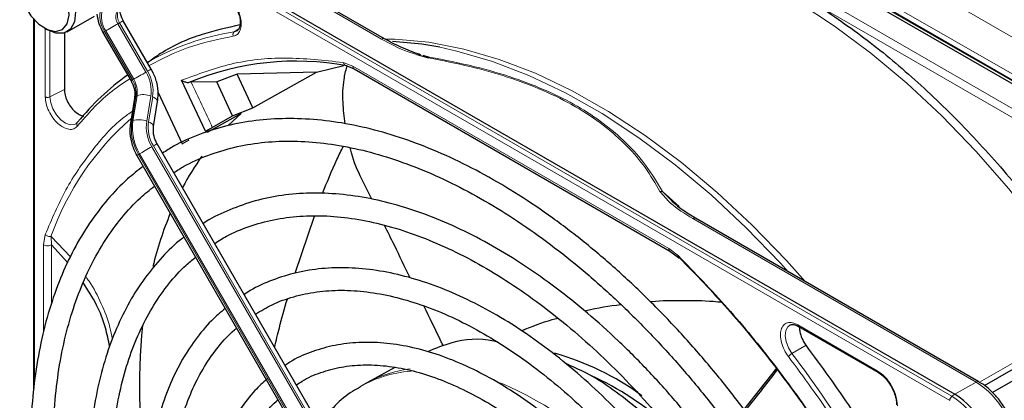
# Paper-space layout 'Blatt4' of a CAD drawing. Header units: millimetres. Extents: x 5 to 418, y 2 to 292.
# Tile 56 of 102: x 84.48 to 99.03, y 231.75 to 237.38. Entities that reach past the tile are written whole.
import ezdxf

# ---------------------------------------------------------------- set-up
doc = ezdxf.new("R2010")
doc.units = ezdxf.units.MM

psp = doc.layouts.new('Blatt4')

# ---------------------------------------------------------------- linework, layer by layer
at = {"color": 7, "linetype": 'Continuous', "lineweight": 18}
for p, q in [((89.095, 242.924), (145.192, 210.54)), ((88.859, 242.516), (144.957, 210.132)), ((89.764, 241.891), (102.74, 234.4)), ((85.636, 239.512), (89.825, 237.094)), ((98.223, 231.752), (85.247, 239.243)), ((98.255, 231.812), (85.28, 239.302)), ((102.383, 234.199), (96.393, 237.656)), ((102.324, 234.097), (96.335, 237.554)), ((84.697, 237.374), (84.697, 232.049)), ((84.854, 236.24), (84.854, 237.249)), ((84.923, 236.239), (84.923, 237.211)), ((86.145, 236.49), (85.731, 237.207)), ((85.747, 237.216), (86.161, 236.499)), ((85.952, 237.334), (85.928, 237.321)), ((86.342, 236.604), (85.928, 237.321)), ((85.952, 237.334), (86.366, 236.618)), ((87.647, 237.201), (87.713, 237.245)), ((89.258, 236.747), (89.401, 236.692)), ((89.401, 236.692), (94.069, 233.997)), ((86.161, 236.499), (86.145, 236.49)), ((84.923, 236.239), (85.136, 236.35)), ((86.133, 235.876), (86.193, 236.246)), ((86.21, 236.255), (86.15, 235.885)), ((86.193, 236.246), (86.21, 236.255)), ((86.353, 235.88), (86.413, 236.25)), ((86.442, 236.239), (86.381, 235.869)), ((86.15, 235.885), (86.133, 235.876)), ((90.425, 228.58), (86.429, 235.502)), ((86.452, 235.516), (90.449, 228.593)), ((86.231, 235.388), (86.248, 235.397)), ((90.227, 228.466), (86.231, 235.388)), ((86.248, 235.397), (90.244, 228.475)), ((93.976, 234.839), (94.225, 234.62)), ((94.423, 234.44), (98.612, 232.022)), ((84.83, 234.052), (84.853, 234.203)), ((85.228, 233.876), (84.939, 234.173)), ((84.947, 234.051), (84.939, 234.173)), ((84.83, 232.76), (84.83, 234.052)), ((84.947, 233.183), (84.947, 234.051)), ((94.069, 233.997), (94.212, 233.888)), ((98.662, 232.019), (100.422, 233.035)), ((95.976, 232.868), (97.15, 232.19)), ((96.098, 232.566), (95.89, 232.443)), ((98.612, 232.022), (98.298, 231.841)), ((98.298, 231.841), (98.255, 231.812))]:
    psp.add_line(p, q, dxfattribs=at)
at = {"color": 7, "linetype": 'Continuous', "lineweight": 25}
for p, q in [((102.696, 234.38), (89.721, 241.87)), ((102.761, 234.401), (89.786, 241.892)), ((89.867, 237.098), (85.678, 239.517)), ((85.323, 239.331), (98.298, 231.841)), ((84.682, 237.39), (84.682, 231.895)), ((85.18, 237.201), (85.58, 237.432)), ((86.421, 236.649), (86.007, 237.366)), ((84.841, 237.257), (84.888, 237.23)), ((87.689, 237.217), (87.647, 237.201)), ((85.136, 237.182), (85.136, 236.35)), ((85.707, 237.193), (86.121, 236.476)), ((90.344, 236.868), (90.519, 236.815)), ((90.434, 236.856), (90.53, 236.828)), ((86.363, 236.758), (86.359, 236.756)), ((88.863, 236.605), (89.269, 236.705)), ((89.285, 236.706), (89.419, 236.653)), ((89.418, 236.654), (94.087, 233.958)), ((87.22, 235.734), (86.868, 236.484)), ((87.689, 236.576), (87.389, 236.461)), ((88.863, 236.605), (87.689, 236.576)), ((87.921, 236.076), (87.689, 236.576)), ((87.921, 236.076), (88.863, 236.605)), ((87.01, 236.456), (86.977, 236.454)), ((87.389, 236.461), (87.01, 236.456)), ((87.622, 235.96), (87.389, 236.461)), ((86.173, 236.221), (86.113, 235.851)), ((86.524, 236.305), (86.877, 235.546)), ((86.454, 235.802), (86.515, 236.172)), ((87.622, 235.96), (87.921, 236.076)), ((87.75, 235.994), (87.245, 235.711)), ((87.322, 235.787), (87.622, 235.96)), ((87.56, 235.822), (87.75, 235.994)), ((86.877, 235.546), (86.982, 235.604)), ((90.504, 228.625), (86.507, 235.547)), ((86.207, 235.374), (90.204, 228.452)), ((89.678, 234.726), (89.531, 235.024)), ((94.157, 234.66), (93.976, 234.839)), ((88.546, 233.633), (88.833, 234.476)), ((98.653, 232.026), (94.464, 234.444)), ((85.186, 233.787), (84.947, 234.051)), ((94.086, 233.959), (94.211, 233.864)), ((101.704, 233.511), (98.854, 231.866)), ((98.734, 231.97), (101.211, 233.4)), ((95.986, 232.845), (97.161, 232.167)), ((90.02, 232.237), (89.614, 232.014)), ((95.661, 232.226), (95.18, 231.618)), ((89.583, 231.996), (89.512, 231.956)), ((89.614, 232.014), (89.583, 231.996))]:
    psp.add_line(p, q, dxfattribs=at)
at = {"color": 7, "linetype": 'Continuous', "lineweight": 25, "flags": 128}
for points in [[(84.7, 238.238), (84.83, 238.211), (84.966, 238.129), (85.093, 238.001), (85.198, 237.841), (85.27, 237.666), (85.3, 237.496), (85.285, 237.348), (85.228, 237.24), (85.133, 237.181), (85.012, 237.18), (84.888, 237.23)], [(84.675, 238.15), (84.573, 238.121), (84.504, 238.038), (84.476, 237.911), (84.491, 237.757), (84.549, 237.593), (84.642, 237.44), (84.759, 237.315), (84.885, 237.234), (85.007, 237.207), (85.108, 237.237), (85.177, 237.32), (85.206, 237.446), (85.19, 237.601), (85.132, 237.764), (85.04, 237.918), (84.923, 238.042), (84.796, 238.123), (84.675, 238.15)], [(90.685, 236.972), (90.42, 237.017), (89.986, 237.06)], [(98.653, 232.026), (98.653, 232.026), (98.654, 232.025)]]:
    psp.add_lwpolyline(points, dxfattribs=at)
at = {"color": 7, "linetype": 'Continuous', "lineweight": 18, "flags": 128}
for points in [[(100.422, 233.035), (100.004, 233.674), (99.56, 234.29), (99.093, 234.878), (98.607, 235.435), (98.103, 235.957), (97.586, 236.441), (97.057, 236.885), (96.521, 237.285), (95.98, 237.64), (95.438, 237.947), (94.898, 238.204), (94.538, 238.348)], [(85.952, 237.334), (85.971, 237.345), (85.987, 237.354), (85.998, 237.361), (86.005, 237.365), (86.007, 237.366)], [(85.747, 237.216), (85.764, 237.226), (85.784, 237.237), (85.807, 237.251), (85.832, 237.265), (85.857, 237.279), (85.882, 237.294), (85.906, 237.308), (85.928, 237.321)], [(89.871, 237.095), (90.024, 237.092), (90.523, 237.046), (91.038, 236.946), (91.564, 236.793), (92.099, 236.588), (92.639, 236.331), (93.18, 236.024), (93.721, 235.669), (94.257, 235.269), (94.786, 234.825), (95.304, 234.341), (95.807, 233.819), (96.083, 233.51)], [(95.835, 233.653), (95.72, 233.78), (95.215, 234.303), (94.696, 234.789), (94.165, 235.234), (93.627, 235.636), (93.085, 235.992), (92.541, 236.3), (92, 236.557), (91.463, 236.764), (90.936, 236.917), (90.685, 236.972)], [(86.366, 236.618), (86.385, 236.629), (86.401, 236.638), (86.412, 236.644), (86.419, 236.648), (86.421, 236.649)], [(86.161, 236.499), (86.178, 236.509), (86.198, 236.521), (86.221, 236.534), (86.245, 236.548), (86.271, 236.563), (86.296, 236.577), (86.32, 236.591), (86.342, 236.604)], [(85.307, 235.842), (85.285, 235.831), (85.223, 235.826), (85.153, 235.85), (85.083, 235.901), (85.019, 235.973), (84.967, 236.06), (84.935, 236.151), (84.923, 236.239)], [(86.442, 236.239), (86.465, 236.229), (86.485, 236.217), (86.5, 236.205), (86.51, 236.192), (86.515, 236.18), (86.515, 236.172)], [(86.381, 235.869), (86.405, 235.859), (86.425, 235.847), (86.44, 235.835), (86.45, 235.822), (86.455, 235.81), (86.455, 235.802)], [(86.248, 235.397), (86.264, 235.407), (86.284, 235.419), (86.307, 235.432), (86.332, 235.446), (86.357, 235.461), (86.382, 235.475), (86.406, 235.489), (86.429, 235.502)], [(86.452, 235.516), (86.471, 235.527), (86.487, 235.536), (86.498, 235.542), (86.505, 235.546), (86.507, 235.547)], [(95.89, 232.443), (95.837, 232.528), (95.802, 232.62), (95.788, 232.708), (95.797, 232.785), (95.827, 232.841), (95.859, 232.865)]]:
    psp.add_lwpolyline(points, dxfattribs=at)
at = {"color": 7, "linetype": 'Continuous', "lineweight": 18}
for centre, radius, start, end in [((86.061, 237.433), 0.4, 162.4884, 214.4618), ((86.046, 237.421), 0.362, 162.4884, 214.4618), ((86.109, 237.442), 0.19, 162.4884, 214.4618), ((86.086, 237.428), 0.19, 162.4884, 214.4618), ((103.111, 207.09), 34.772, 119.9893, 120.0346), ((88.223, 233.515), 3.731, 98.8797, 119.9002), ((89.849, 237.062), 0.0398, 63.3674, 127.3209), ((103.525, 206.373), 34.772, 119.9893, 120.0346), ((85.823, 236.299), 0.374, 351.8933, 30.7356), ((85.84, 236.308), 0.374, 351.8933, 30.7356), ((85.876, 236.327), 0.543, 351.8933, 30.7356), ((85.867, 236.321), 0.58, 351.8933, 30.7356), ((61.579, 224.176), 28.241, 24.2762, 25.7742), ((86.208, 236.214), 0.0351, 113.9711, 167.4982), ((86.305, 235.997), 0.276, 66.9099, 110.1284), ((88.86, 232.789), 4.159, 131.1389, 160.5535), ((86.245, 235.626), 0.276, 66.9099, 110.1284), ((86.148, 235.844), 0.0351, 113.9757, 167.4497), ((86.874, 235.77), 0.748, 171.8933, 210.7356), ((86.891, 235.78), 0.748, 171.8933, 210.7356), ((86.927, 235.798), 0.58, 171.8933, 210.7356), ((86.918, 235.793), 0.543, 171.8933, 210.7356), ((103.611, 205.271), 34.772, 119.9893, 120.0346), ((94.447, 234.406), 0.0419, 65.6929, 125.6176), ((81.229, 221.32), 18.402, 31.6747, 37.1862), ((90.41, 230.37), 1.822, 93.2506, 119.5171), ((90.464, 230.456), 1.775, 96.9623, 118.5981), ((89.408, 226.96), 5.499, 42.3553, 66.7273), ((98.636, 231.988), 0.0419, 65.6929, 125.6176), ((97.922, 230.943), 1.281, 2.6055, 57.3945), ((98.3, 231.749), 0.0777, 125.6892, 177.1989), ((97.569, 230.74), 1.272, 2.6055, 57.3945)]:
    psp.add_arc(centre, radius, start, end, dxfattribs=at)
at = {"color": 7, "linetype": 'Continuous', "lineweight": 25}
for centre, radius, start, end in [((88.556, 232.635), 4.132, 79.4654, 112.462), ((88.295, 233.463), 3.814, 125.6685, 140.9731), ((90.456, 233.007), 4.044, 144.3658, 152.1043), ((91.615, 232.474), 5.321, 157.4172, 166.3185), ((95.727, 231.93), 9.481, 174.3812, 188.9115), ((91.354, 228.698), 3.887, 53.4485, 74.7255), ((90.947, 227.869), 4.686, 48.726, 64.9889), ((97.608, 230.762), 1.281, 2.6055, 57.3945)]:
    psp.add_arc(centre, radius, start, end, dxfattribs=at)
at = {"color": 7, "linetype": 'Continuous', "lineweight": 18}
for points, knots in [([(87.494, 237.764), (87.521, 237.746), (87.576, 237.708), (87.651, 237.618), (87.71, 237.514), (87.745, 237.407), (87.756, 237.306), (87.739, 237.22), (87.698, 237.157), (87.654, 237.143), (87.633, 237.137)], [0, 0, 0, 0, 0.1217125, 0.2499998, 0.3782872, 0.4999997, 0.6217122, 0.7499998, 0.8782874, 1, 1, 1, 1]), ([(87.633, 237.137), (87.406, 237.09), (86.965, 236.999), (86.578, 236.8), (86.39, 236.703)], [0, 0, 0, 0, 0.5127793, 1, 1, 1, 1]), ([(87.633, 237.137), (87.631, 237.143), (87.627, 237.155), (87.628, 237.174), (87.635, 237.191), (87.643, 237.198), (87.647, 237.201)], [0, 0, 0, 0, 0.249991, 0.499994, 0.749997, 1, 1, 1, 1]), ([(89.825, 237.094), (89.949, 237.025), (90.106, 236.936), (90.301, 236.88), (90.344, 236.868)], [0, 0, 0, 0, 0.782522, 1, 1, 1, 1]), ([(86.868, 236.484), (87.108, 236.574), (87.588, 236.755), (88.393, 236.843), (88.97, 236.779), (89.258, 236.747)], [0, 0, 0, 0, 0.333214, 0.666775, 1, 1, 1, 1]), ([(90.519, 236.815), (90.724, 236.775), (91.124, 236.698), (91.694, 236.536), (92.221, 236.339), (92.701, 236.1), (93.115, 235.823), (93.456, 235.519), (93.736, 235.19), (93.87, 234.959), (93.939, 234.84)], [0, 0, 0, 0, 0.12858, 0.2500863, 0.3751091, 0.4999998, 0.6248906, 0.7499133, 0.8714092, 1, 1, 1, 1]), ([(93.976, 234.839), (93.898, 234.97), (93.751, 235.219), (93.454, 235.557), (93.113, 235.85), (92.724, 236.107), (92.28, 236.331), (91.773, 236.528), (91.188, 236.7), (90.757, 236.784), (90.53, 236.828)], [0, 0, 0, 0, 0.140701, 0.267721, 0.384941, 0.499776, 0.614572, 0.731748, 0.859012, 1, 1, 1, 1]), ([(89.311, 236.698), (89.305, 236.699), (89.293, 236.7), (89.278, 236.71), (89.265, 236.726), (89.26, 236.74), (89.258, 236.747)], [0, 0, 0, 0, 0.25, 0.5, 0.75, 1, 1, 1, 1]), ([(89.401, 236.692), (89.402, 236.684), (89.404, 236.667), (89.412, 236.655), (89.418, 236.654), (89.418, 236.654)], [0, 0, 0, 0, 0.494459, 0.988917, 1, 1, 1, 1]), ([(86.102, 236.508), (86.002, 236.441), (85.714, 236.251), (85.48, 235.981), (85.329, 235.806)], [0, 0, 0, 0, 0.351561, 1, 1, 1, 1]), ([(85.329, 235.806), (85.312, 235.791), (85.278, 235.76), (85.203, 235.755), (85.121, 235.784), (85.038, 235.844), (84.963, 235.928), (84.902, 236.031), (84.862, 236.141), (84.857, 236.208), (84.854, 236.24)], [0, 0, 0, 0, 0.121713, 0.25, 0.378287, 0.5, 0.621713, 0.75, 0.878287, 1, 1, 1, 1]), ([(84.923, 236.239), (84.918, 236.237), (84.908, 236.233), (84.888, 236.231), (84.869, 236.233), (84.859, 236.238), (84.854, 236.24)], [0, 0, 0, 0, 0.250002, 0.500004, 0.750006, 1, 1, 1, 1]), ([(86.142, 236.026), (86.095, 235.993), (85.871, 235.836), (85.537, 235.452), (85.143, 234.885), (84.95, 234.43), (84.853, 234.203)], [0, 0, 0, 0, 0.081439, 0.388222, 0.695006, 1, 1, 1, 1]), ([(85.329, 235.806), (85.325, 235.811), (85.319, 235.822), (85.317, 235.839), (85.321, 235.854), (85.329, 235.861), (85.332, 235.865)], [0, 0, 0, 0, 0.25, 0.5, 0.75, 1, 1, 1, 1]), ([(93.976, 234.839), (93.97, 234.84), (93.958, 234.843), (93.946, 234.841), (93.939, 234.84)], [0, 0, 0, 0, 0.483164, 1, 1, 1, 1]), ([(93.939, 234.84), (93.988, 234.781), (94.11, 234.633), (94.305, 234.513), (94.423, 234.44)], [0, 0, 0, 0, 0.39819, 1, 1, 1, 1]), ([(94.069, 233.997), (94.07, 233.989), (94.072, 233.972), (94.08, 233.96), (94.086, 233.959), (94.086, 233.959)], [0, 0, 0, 0, 0.498396, 0.996791, 1, 1, 1, 1]), ([(85.848, 232.656), (85.836, 232.715), (85.798, 232.905), (85.68, 233.191), (85.559, 233.438), (85.471, 233.555), (85.456, 233.576)], [0, 0, 0, 0, 0.162753, 0.526181, 0.917131, 1, 1, 1, 1]), ([(95.837, 232.4), (95.816, 232.431), (95.772, 232.496), (95.731, 232.606), (95.714, 232.711), (95.725, 232.8), (95.761, 232.866), (95.819, 232.903), (95.894, 232.906), (95.949, 232.88), (95.976, 232.868)], [0, 0, 0, 0, 0.121713, 0.25, 0.378287, 0.5, 0.621713, 0.75, 0.878287, 1, 1, 1, 1]), ([(95.837, 232.4), (95.84, 232.403), (95.846, 232.41), (95.86, 232.422), (95.875, 232.434), (95.885, 232.44), (95.89, 232.443)], [0, 0, 0, 0, 0.25, 0.5, 0.75, 1, 1, 1, 1]), ([(96.865, 230.879), (96.746, 231.076), (96.427, 231.604), (96.065, 232.093), (95.837, 232.4)], [0, 0, 0, 0, 0.373578, 1, 1, 1, 1]), ([(97.15, 232.19), (97.189, 232.162), (97.268, 232.107), (97.366, 231.97), (97.436, 231.816), (97.445, 231.72), (97.449, 231.672)], [0, 0, 0, 0, 0.25, 0.499999, 0.75, 1, 1, 1, 1]), ([(97.15, 232.19), (97.151, 232.185), (97.152, 232.176), (97.157, 232.168), (97.16, 232.167), (97.161, 232.167)], [0, 0, 0, 0, 0.483464, 0.966928, 1, 1, 1, 1])]:
    psp.add_open_spline(points, degree=3, knots=knots, dxfattribs=at)
at = {"color": 7, "linetype": 'Continuous', "lineweight": 25}
for points, knots in [([(86.007, 237.366), (85.999, 237.38), (85.981, 237.414), (85.965, 237.466), (85.96, 237.509), (85.963, 237.535), (85.965, 237.538), (85.965, 237.539)], [0, 0, 0, 0, 0.176806, 0.422684, 0.629977, 0.82324, 1, 1, 1, 1]), ([(87.668, 237.568), (87.686, 237.531), (87.711, 237.481), (87.73, 237.409), (87.738, 237.354), (87.736, 237.299), (87.722, 237.255), (87.707, 237.228), (87.692, 237.222), (87.688, 237.22)], [0, 0, 0, 0, 0.238343, 0.330867, 0.47597, 0.617896, 0.763986, 0.922379, 1, 1, 1, 1]), ([(96.335, 237.554), (96.589, 237.378), (97.099, 237.023), (97.849, 236.377), (98.58, 235.654), (99.276, 234.858), (99.931, 234.006), (100.324, 233.399), (100.52, 233.097)], [0, 0, 0, 0, 0.16549, 0.332238, 0.5, 0.66775, 0.834504, 1, 1, 1, 1]), ([(85.618, 237.462), (85.625, 237.416), (85.639, 237.324), (85.684, 237.236), (85.707, 237.193)], [0, 0, 0, 0, 0.504874, 1, 1, 1, 1]), ([(87.734, 237.304), (87.545, 237.262), (87.13, 237.169), (86.676, 236.972), (86.432, 236.792), (86.37, 236.746)], [0, 0, 0, 0, 0.383877, 0.842753, 1, 1, 1, 1]), ([(90.403, 236.861), (90.303, 236.897), (90.111, 236.965), (89.946, 237.055), (89.867, 237.098)], [0, 0, 0, 0, 0.518013, 1, 1, 1, 1]), ([(90.53, 236.828), (90.528, 236.827), (90.524, 236.825), (90.521, 236.818), (90.519, 236.815)], [0, 0, 0, 0, 0.499999, 1, 1, 1, 1]), ([(86.515, 236.172), (86.518, 236.206), (86.529, 236.299), (86.508, 236.454), (86.46, 236.578), (86.426, 236.64), (86.421, 236.649)], [0, 0, 0, 0, 0.213395, 0.580888, 0.936398, 1, 1, 1, 1]), ([(89.286, 235.841), (89.273, 235.947), (89.246, 236.166), (89.255, 236.452), (89.295, 236.622), (89.31, 236.684)], [0, 0, 0, 0, 0.373314, 0.773607, 1, 1, 1, 1]), ([(86.868, 236.484), (86.879, 236.478), (86.896, 236.468), (86.925, 236.459), (86.951, 236.453), (86.969, 236.454), (86.977, 236.454)], [0, 0, 0, 0, 0.336127, 0.560864, 0.79606, 1, 1, 1, 1]), ([(85.136, 236.35), (85.138, 236.322), (85.142, 236.268), (85.176, 236.178), (85.225, 236.094), (85.287, 236.023), (85.355, 235.977), (85.404, 235.954), (85.425, 235.956), (85.426, 235.956)], [0, 0, 0, 0, 0.16455, 0.329101, 0.493651, 0.658201, 0.822751, 0.987302, 1, 1, 1, 1]), ([(86.121, 236.476), (86.13, 236.458), (86.158, 236.405), (86.181, 236.313), (86.176, 236.25), (86.173, 236.221)], [0, 0, 0, 0, 0.219781, 0.641695, 1, 1, 1, 1]), ([(96.173, 230.126), (96.103, 230.245), (95.914, 230.568), (95.576, 231.076), (95.167, 231.646), (94.735, 232.191), (94.286, 232.709), (93.821, 233.197), (93.342, 233.651), (92.853, 234.071), (92.356, 234.452), (91.853, 234.793), (91.347, 235.093), (90.841, 235.349), (90.338, 235.559), (89.841, 235.723), (89.352, 235.84), (88.873, 235.907), (88.409, 235.926), (87.962, 235.896), (87.533, 235.818), (87.129, 235.689), (86.812, 235.552), (86.642, 235.442), (86.588, 235.408)], [0, 0, 0, 0, 0.027836, 0.075404, 0.122977, 0.170555, 0.218143, 0.265742, 0.313355, 0.360985, 0.408634, 0.456301, 0.503986, 0.551687, 0.599395, 0.647094, 0.694763, 0.742373, 0.789887, 0.837268, 0.884487, 0.931535, 0.978434, 1, 1, 1, 1]), ([(85.325, 235.86), (85.323, 235.857), (85.318, 235.848), (85.311, 235.846), (85.306, 235.844)], [0, 0, 0, 0, 0.349285, 1, 1, 1, 1]), ([(86.113, 235.851), (86.109, 235.817), (86.099, 235.725), (86.12, 235.57), (86.167, 235.445), (86.202, 235.383), (86.207, 235.374)], [0, 0, 0, 0, 0.213395, 0.580888, 0.936398, 1, 1, 1, 1]), ([(86.507, 235.547), (86.498, 235.565), (86.47, 235.619), (86.447, 235.71), (86.452, 235.773), (86.454, 235.802)], [0, 0, 0, 0, 0.219781, 0.641695, 1, 1, 1, 1]), ([(87.22, 235.734), (87.227, 235.737), (87.24, 235.743), (87.268, 235.757), (87.297, 235.773), (87.314, 235.783), (87.322, 235.787)], [0, 0, 0, 0, 0.250494, 0.503104, 0.754115, 1, 1, 1, 1]), ([(86.754, 235.119), (86.802, 235.15), (86.959, 235.253), (87.255, 235.38), (87.638, 235.5), (88.045, 235.57), (88.47, 235.593), (88.912, 235.568), (89.369, 235.496), (89.837, 235.377), (90.314, 235.211), (90.798, 235.001), (91.286, 234.745), (91.775, 234.447), (92.262, 234.107), (92.745, 233.728), (93.22, 233.311), (93.685, 232.859), (94.138, 232.375), (94.575, 231.861), (94.994, 231.32), (95.391, 230.754), (95.689, 230.299), (95.845, 230.029), (95.885, 229.959)], [0, 0, 0, 0, 0.02099, 0.069851, 0.118688, 0.167389, 0.215899, 0.264215, 0.312366, 0.360395, 0.408346, 0.456251, 0.504137, 0.552018, 0.599903, 0.6478, 0.695711, 0.743637, 0.791578, 0.839533, 0.887498, 0.935471, 0.983451, 1, 1, 1, 1]), ([(88.951, 234.808), (89.02, 234.979), (89.115, 235.218), (89.227, 235.443), (89.259, 235.506)], [0, 0, 0, 0, 0.7176094, 1, 1, 1, 1]), ([(89.531, 235.024), (89.472, 235.151), (89.401, 235.302), (89.367, 235.464), (89.362, 235.49)], [0, 0, 0, 0, 0.838404, 1, 1, 1, 1]), ([(86.301, 235.212), (86.223, 235.151), (86.035, 235.006), (85.77, 234.725), (85.504, 234.377), (85.272, 233.989), (85.073, 233.563), (84.91, 233.102), (84.783, 232.608), (84.694, 232.083), (84.641, 231.532), (84.627, 230.957), (84.65, 230.361), (84.711, 229.747), (84.809, 229.12), (84.943, 228.483), (85.113, 227.838), (85.318, 227.19), (85.557, 226.543), (85.827, 225.898), (86.131, 225.263), (86.361, 224.812), (86.498, 224.578), (86.516, 224.549)], [0, 0, 0, 0, 0.035046, 0.084759, 0.134587, 0.184575, 0.234734, 0.285047, 0.335482, 0.386002, 0.436574, 0.487171, 0.537775, 0.588371, 0.638955, 0.689525, 0.740079, 0.79062, 0.841149, 0.891668, 0.94218, 0.992687, 1, 1, 1, 1]), ([(86.805, 224.716), (86.712, 224.883), (86.506, 225.252), (86.221, 225.84), (85.945, 226.47), (85.702, 227.105), (85.491, 227.74), (85.314, 228.373), (85.172, 228.998), (85.066, 229.612), (84.996, 230.213), (84.963, 230.796), (84.967, 231.358), (85.007, 231.895), (85.083, 232.406), (85.195, 232.886), (85.341, 233.334), (85.522, 233.746), (85.735, 234.122), (85.98, 234.457), (86.224, 234.726), (86.398, 234.864), (86.469, 234.92)], [0, 0, 0, 0, 0.042136, 0.093403, 0.144665, 0.195918, 0.24716, 0.298386, 0.349596, 0.400786, 0.451955, 0.503102, 0.554231, 0.605345, 0.656454, 0.707569, 0.758714, 0.80992, 0.861231, 0.912695, 0.964359, 1, 1, 1, 1]), ([(95.569, 229.777), (95.497, 229.9), (95.312, 230.212), (94.986, 230.695), (94.598, 231.222), (94.189, 231.724), (93.763, 232.198), (93.322, 232.64), (92.869, 233.047), (92.406, 233.418), (91.937, 233.75), (91.465, 234.041), (90.991, 234.288), (90.52, 234.49), (90.053, 234.645), (89.595, 234.753), (89.148, 234.812), (88.715, 234.822), (88.3, 234.782), (87.905, 234.695), (87.535, 234.555), (87.297, 234.443), (87.19, 234.367), (87.189, 234.366)], [0, 0, 0, 0, 0.032875, 0.083822, 0.134775, 0.185738, 0.236713, 0.287705, 0.338718, 0.389753, 0.440814, 0.491899, 0.543005, 0.594125, 0.645237, 0.696311, 0.747305, 0.798171, 0.848856, 0.899324, 0.949573, 0.99965, 1, 1, 1, 1]), ([(94.464, 234.444), (94.397, 234.485), (94.27, 234.563), (94.166, 234.651), (94.116, 234.693)], [0, 0, 0, 0, 0.527814, 1, 1, 1, 1]), ([(87.359, 234.072), (87.415, 234.109), (87.575, 234.211), (87.865, 234.33), (88.227, 234.431), (88.611, 234.482), (89.013, 234.486), (89.431, 234.442), (89.862, 234.352), (90.303, 234.214), (90.752, 234.031), (91.205, 233.804), (91.66, 233.533), (92.114, 233.22), (92.564, 232.868), (93.007, 232.478), (93.439, 232.053), (93.858, 231.597), (94.262, 231.111), (94.646, 230.598), (94.988, 230.098), (95.191, 229.762), (95.281, 229.611)], [0, 0, 0, 0, 0.02882, 0.081368, 0.133858, 0.186143, 0.238166, 0.289941, 0.341521, 0.392971, 0.444344, 0.49568, 0.547008, 0.598338, 0.649681, 0.701044, 0.752426, 0.803828, 0.855246, 0.906678, 0.95812, 1, 1, 1, 1]), ([(90.248, 233.561), (90.17, 233.722), (90.044, 233.983), (89.915, 234.244), (89.866, 234.343)], [0, 0, 0, 0, 0.618379, 1, 1, 1, 1]), ([(86.905, 234.164), (86.894, 234.157), (86.777, 234.074), (86.58, 233.874), (86.319, 233.565), (86.093, 233.211), (85.901, 232.82), (85.743, 232.393), (85.622, 231.933), (85.538, 231.442), (85.491, 230.924), (85.482, 230.383), (85.511, 229.822), (85.578, 229.245), (85.682, 228.654), (85.822, 228.055), (85.997, 227.451), (86.206, 226.845), (86.448, 226.241), (86.723, 225.644), (86.949, 225.195), (87.09, 224.951), (87.121, 224.899)], [0, 0, 0, 0, 0.005507, 0.059059, 0.112718, 0.166568, 0.22064, 0.274924, 0.329377, 0.383948, 0.438591, 0.493268, 0.547952, 0.602625, 0.657281, 0.711917, 0.766534, 0.821135, 0.875721, 0.930297, 0.984866, 1, 1, 1, 1]), ([(87.41, 225.066), (87.356, 225.16), (87.195, 225.443), (86.956, 225.928), (86.694, 226.515), (86.465, 227.107), (86.269, 227.699), (86.106, 228.288), (85.979, 228.869), (85.888, 229.439), (85.833, 229.994), (85.814, 230.53), (85.833, 231.043), (85.887, 231.531), (85.977, 231.99), (86.102, 232.417), (86.261, 232.809), (86.453, 233.166), (86.677, 233.481), (86.885, 233.717), (87.028, 233.831), (87.076, 233.868)], [0, 0, 0, 0, 0.028011, 0.083582, 0.139147, 0.1947, 0.250238, 0.305756, 0.361251, 0.416719, 0.472159, 0.52757, 0.582957, 0.638329, 0.6937, 0.749093, 0.80455, 0.860127, 0.915892, 0.971916, 1, 1, 1, 1]), ([(94.212, 233.888), (94.21, 233.884), (94.208, 233.877), (94.208, 233.867), (94.212, 233.861), (94.22, 233.858), (94.226, 233.859), (94.229, 233.86)], [0, 0, 0, 0, 0.185198, 0.353278, 0.637072, 0.852757, 1, 1, 1, 1]), ([(94.212, 233.888), (94.456, 233.635), (94.946, 233.128), (95.636, 232.279), (96.271, 231.404), (96.643, 230.792), (96.82, 230.5)], [0, 0, 0, 0, 0.254266, 0.510024, 0.765782, 1, 1, 1, 1]), ([(94.229, 233.86), (94.467, 233.613), (94.944, 233.12), (95.616, 232.296), (96.251, 231.425), (96.63, 230.807), (96.82, 230.498)], [0, 0, 0, 0, 0.25, 0.5, 0.75, 1, 1, 1, 1]), ([(94.966, 229.429), (94.875, 229.579), (94.679, 229.903), (94.346, 230.379), (93.979, 230.856), (93.592, 231.307), (93.189, 231.727), (92.772, 232.114), (92.346, 232.465), (91.913, 232.777), (91.475, 233.048), (91.036, 233.276), (90.6, 233.458), (90.168, 233.593), (89.746, 233.681), (89.335, 233.719), (88.94, 233.707), (88.564, 233.648), (88.211, 233.536), (87.954, 233.424), (87.825, 233.335), (87.796, 233.315)], [0, 0, 0, 0, 0.047335, 0.102503, 0.157679, 0.212871, 0.268083, 0.323322, 0.378591, 0.433894, 0.489232, 0.544601, 0.599988, 0.65536, 0.710671, 0.765857, 0.820841, 0.875554, 0.929964, 0.984107, 1, 1, 1, 1]), ([(85.808, 232.548), (85.788, 232.641), (85.742, 232.862), (85.615, 233.183), (85.485, 233.382), (85.417, 233.487)], [0, 0, 0, 0, 0.258003, 0.608002, 1, 1, 1, 1]), ([(87.962, 233.028), (88.042, 233.076), (88.218, 233.182), (88.522, 233.291), (88.863, 233.363), (89.226, 233.387), (89.605, 233.363), (89.997, 233.292), (90.401, 233.174), (90.813, 233.011), (91.23, 232.803), (91.649, 232.551), (92.067, 232.259), (92.48, 231.927), (92.885, 231.558), (93.279, 231.155), (93.658, 230.721), (94.021, 230.26), (94.361, 229.773), (94.58, 229.438), (94.679, 229.264), (94.679, 229.263)], [0, 0, 0, 0, 0.047732, 0.104951, 0.162001, 0.218715, 0.275061, 0.331102, 0.386935, 0.442647, 0.498302, 0.553942, 0.609585, 0.665249, 0.720938, 0.776655, 0.832397, 0.88816, 0.943939, 0.999729, 1, 1, 1, 1]), ([(88.244, 232.539), (88.267, 232.635), (88.324, 232.877), (88.391, 233.109), (88.432, 233.249)], [0, 0, 0, 0, 0.39617, 1, 1, 1, 1]), ([(90.737, 232.556), (90.727, 232.577), (90.632, 232.774), (90.535, 232.972), (90.449, 233.148)], [0, 0, 0, 0, 0.103823, 1, 1, 1, 1]), ([(93.363, 233.165), (93.19, 233.142), (93.01, 233.118), (92.837, 233.072), (92.831, 233.071)], [0, 0, 0, 0, 0.96483, 1, 1, 1, 1]), ([(94.858, 233.2), (94.814, 233.204), (94.619, 233.223), (94.272, 233.227), (93.962, 233.224), (93.806, 233.209), (93.801, 233.208)], [0, 0, 0, 0, 0.121875, 0.549365, 0.983252, 1, 1, 1, 1]), ([(87.513, 233.111), (87.444, 233.052), (87.283, 232.914), (87.064, 232.648), (86.853, 232.322), (86.677, 231.956), (86.537, 231.556), (86.433, 231.122), (86.366, 230.659), (86.337, 230.171), (86.346, 229.66), (86.392, 229.132), (86.476, 228.589), (86.597, 228.036), (86.753, 227.478), (86.944, 226.917), (87.167, 226.359), (87.424, 225.808), (87.611, 225.436), (87.719, 225.253), (87.723, 225.246)], [0, 0, 0, 0, 0.043569, 0.102164, 0.161004, 0.220147, 0.279578, 0.339236, 0.399046, 0.458941, 0.518871, 0.578798, 0.638704, 0.698585, 0.758439, 0.81827, 0.87808, 0.937877, 0.997664, 1, 1, 1, 1]), ([(92.431, 232.965), (92.401, 232.957), (92.219, 232.91), (92.044, 232.839), (91.897, 232.78)], [0, 0, 0, 0, 0.16348, 1, 1, 1, 1]), ([(95.861, 232.862), (95.866, 232.866), (95.883, 232.877), (95.927, 232.872), (95.975, 232.854), (96.001, 232.835), (96.009, 232.829)], [0, 0, 0, 0, 0.190435, 0.569384, 0.881277, 1, 1, 1, 1]), ([(95.976, 232.868), (95.977, 232.863), (95.978, 232.853), (95.983, 232.846), (95.986, 232.845), (95.987, 232.845)], [0, 0, 0, 0, 0.483449, 0.966898, 1, 1, 1, 1]), ([(88.014, 225.414), (87.99, 225.455), (87.866, 225.668), (87.668, 226.067), (87.424, 226.607), (87.213, 227.152), (87.035, 227.698), (86.891, 228.239), (86.782, 228.772), (86.71, 229.292), (86.673, 229.796), (86.674, 230.279), (86.71, 230.738), (86.782, 231.168), (86.89, 231.567), (87.031, 231.932), (87.204, 232.262), (87.411, 232.549), (87.572, 232.734), (87.671, 232.811), (87.682, 232.819)], [0, 0, 0, 0, 0.0144397, 0.0756165, 0.1367846, 0.1979372, 0.2590679, 0.3201703, 0.3812385, 0.4422681, 0.5032569, 0.5642068, 0.6251274, 0.6860375, 0.7469629, 0.8079573, 0.8691011, 0.9304986, 0.9922581, 1, 1, 1, 1]), ([(94.361, 229.079), (94.336, 229.122), (94.219, 229.325), (93.984, 229.674), (93.656, 230.118), (93.307, 230.535), (92.942, 230.923), (92.563, 231.278), (92.174, 231.597), (91.778, 231.877), (91.377, 232.116), (90.977, 232.31), (90.579, 232.458), (90.188, 232.559), (89.807, 232.61), (89.441, 232.612), (89.092, 232.565), (88.768, 232.466), (88.536, 232.366), (88.423, 232.285), (88.4, 232.269)], [0, 0, 0, 0, 0.015977, 0.076619, 0.137271, 0.197942, 0.258641, 0.319377, 0.380158, 0.440989, 0.501871, 0.562796, 0.623736, 0.68463, 0.74539, 0.805902, 0.866048, 0.925763, 0.985086, 1, 1, 1, 1]), ([(91.536, 232.617), (91.519, 232.621), (91.277, 232.677), (90.916, 232.643), (90.622, 232.519), (90.504, 232.47)], [0, 0, 0, 0, 0.044472, 0.618128, 1, 1, 1, 1]), ([(97.075, 231.128), (96.974, 231.294), (96.672, 231.794), (96.327, 232.257), (96.098, 232.566)], [0, 0, 0, 0, 0.333109, 1, 1, 1, 1]), ([(88.567, 231.979), (88.595, 231.999), (88.705, 232.078), (88.925, 232.169), (89.225, 232.251), (89.548, 232.283), (89.889, 232.268), (90.243, 232.205), (90.609, 232.096), (90.982, 231.941), (91.36, 231.743), (91.739, 231.501), (92.116, 231.219), (92.486, 230.899), (92.847, 230.543), (93.194, 230.156), (93.525, 229.741), (93.821, 229.326), (93.994, 229.042), (94.073, 228.913)], [0, 0, 0, 0, 0.0213, 0.084609, 0.147915, 0.210788, 0.273103, 0.334941, 0.396461, 0.457805, 0.519077, 0.580333, 0.641603, 0.702907, 0.764251, 0.825634, 0.887048, 0.948488, 1, 1, 1, 1]), ([(94.814, 230.342), (94.622, 230.585), (94.227, 231.082), (93.557, 231.686), (92.982, 232.107), (92.645, 232.252), (92.541, 232.298)], [0, 0, 0, 0, 0.2798302, 0.5738372, 0.8678441, 1, 1, 1, 1]), ([(95.198, 231.594), (95.286, 231.704), (95.447, 231.906), (95.605, 232.113), (95.676, 232.206)], [0, 0, 0, 0, 0.548084, 1, 1, 1, 1]), ([(97.161, 232.167), (97.164, 232.166), (97.171, 232.163), (97.179, 232.167), (97.184, 232.168)], [0, 0, 0, 0, 0.482293, 1, 1, 1, 1]), ([(97.163, 232.165), (97.18, 232.154), (97.215, 232.132), (97.271, 232.079), (97.318, 232.02), (97.344, 231.977), (97.354, 231.962)], [0, 0, 0, 0, 0.244303, 0.500854, 0.825035, 1, 1, 1, 1]), ([(88.132, 232.067), (88.07, 232.012), (87.926, 231.882), (87.734, 231.629), (87.554, 231.317), (87.409, 230.967), (87.299, 230.583), (87.227, 230.169), (87.193, 229.728), (87.197, 229.264), (87.238, 228.782), (87.317, 228.286), (87.433, 227.781), (87.584, 227.27), (87.769, 226.759), (87.988, 226.253), (88.176, 225.864), (88.299, 225.65), (88.33, 225.597)], [0, 0, 0, 0, 0.047877, 0.112987, 0.178474, 0.2444, 0.310713, 0.377305, 0.44406, 0.510888, 0.577722, 0.644528, 0.711298, 0.77803, 0.844729, 0.911402, 0.978057, 1, 1, 1, 1]), ([(99.059, 231.6), (99.021, 231.659), (98.968, 231.743), (98.876, 231.849), (98.794, 231.928), (98.714, 231.991), (98.667, 232.016), (98.653, 232.023)], [0, 0, 0, 0, 0.335683, 0.470249, 0.69001, 0.912206, 1, 1, 1, 1]), ([(89.515, 231.95), (89.475, 231.929), (89.339, 231.854), (89.176, 231.724), (89.07, 231.601), (89.036, 231.562)], [0, 0, 0, 0, 0.220093, 0.756421, 1, 1, 1, 1]), ([(97.354, 231.962), (97.375, 231.92), (97.405, 231.861), (97.427, 231.776), (97.435, 231.724), (97.433, 231.694), (97.433, 231.685)], [0, 0, 0, 0, 0.440805, 0.613959, 0.88685, 1, 1, 1, 1]), ([(88.616, 225.762), (88.613, 225.767), (88.519, 225.927), (88.356, 226.256), (88.134, 226.745), (87.947, 227.241), (87.791, 227.735), (87.671, 228.223), (87.585, 228.702), (87.536, 229.166), (87.524, 229.611), (87.547, 230.032), (87.607, 230.426), (87.701, 230.788), (87.828, 231.117), (87.989, 231.407), (88.144, 231.624), (88.255, 231.726), (88.293, 231.761)], [0, 0, 0, 0, 0.002079, 0.0709956, 0.1399002, 0.2087813, 0.2776278, 0.3464294, 0.4151767, 0.4838633, 0.5524879, 0.6210596, 0.6896049, 0.758159, 0.8268012, 0.8956606, 0.9649124, 1, 1, 1, 1])]:
    psp.add_open_spline(points, degree=3, knots=knots, dxfattribs=at)
at = {"color": 7, "linetype": 'Continuous', "lineweight": 18}
for points in [[(84.853, 234.203), (84.859, 234.198), (84.871, 234.188), (84.893, 234.178), (84.916, 234.172), (84.931, 234.173), (84.939, 234.173)], [(84.83, 234.052), (84.838, 234.048), (84.855, 234.04), (84.888, 234.037), (84.921, 234.04), (84.938, 234.048), (84.947, 234.051)]]:
    psp.add_open_spline(points, degree=3, dxfattribs=at)
at = {"color": 7, "linetype": 'Continuous', "lineweight": 25}
psp.add_open_spline([(96, 232.828), (96.002, 232.807), (96.004, 232.765), (96.025, 232.696), (96.055, 232.628), (96.084, 232.587), (96.098, 232.566)], degree=3, dxfattribs=at)

doc.saveas('drawing.dxf')
